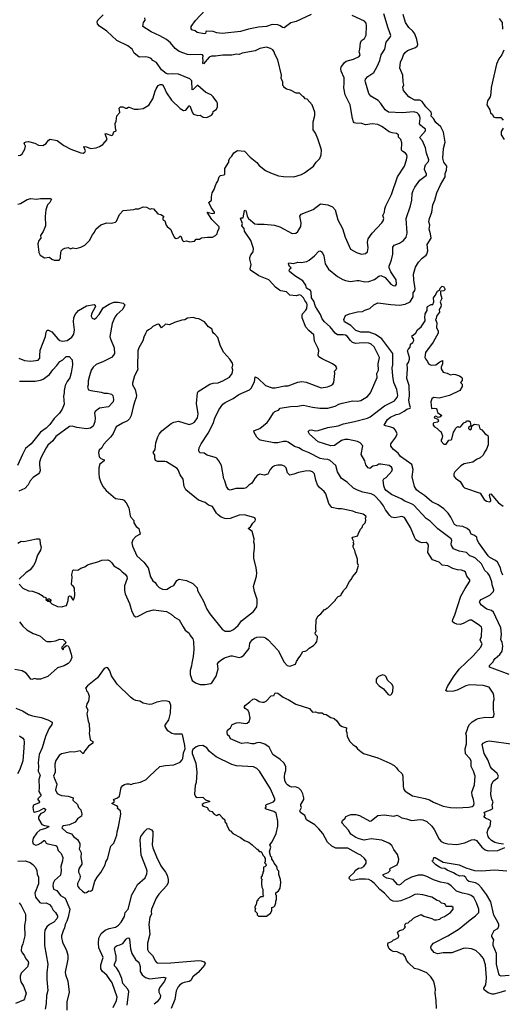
# Model space of a CAD drawing. Extents: x 1863118 to 1989590, y 394482 to 532474.
# Tile 98 of 215: x 1918176 to 1924159, y 473946 to 486151. Entities that reach past the tile are written whole.
import ezdxf

# ---------------------------------------------------------------- set-up
doc = ezdxf.new("R2010")
doc.units = 0

msp = doc.modelspace()

# ---------------------------------------------------------------- linework, layer by layer
at = {"layer": '0CON20XD'}
for points in [[(1921791, 486215), (1921605, 486131), (1921539, 486111), (1921455, 486051), (1921435, 486054), (1921405, 486077), (1921375, 486089), (1921305, 486092), (1921235, 486065), (1921135, 486058), (1921012, 486032), (1920915, 486006), (1920685, 485979), (1920618, 485988), (1920576, 486006), (1920491, 486009), (1920482, 486005), (1920478, 485982), (1920465, 485978), (1920375, 485991), (1920352, 486012), (1920310, 486025), (1920300, 486040), (1920302, 486065), (1920355, 486141), (1920475, 486269)], [(1918156, 484466), (1918186, 484474), (1918205, 484487), (1918241, 484545), (1918247, 484585), (1918233, 484615), (1918240, 484630), (1918255, 484639), (1918285, 484641), (1918365, 484619), (1918410, 484595), (1918465, 484590), (1918503, 484617), (1918534, 484656), (1918555, 484670), (1918640, 484655), (1918725, 484590), (1918812, 484545), (1918935, 484499), (1918965, 484498), (1918985, 484509), (1918992, 484525), (1918971, 484575), (1918975, 484580), (1919006, 484576), (1919055, 484556), (1919126, 484564), (1919165, 484578), (1919206, 484604), (1919261, 484665), (1919235, 484738), (1919245, 484741), (1919315, 484717), (1919332, 484725), (1919345, 484760), (1919372, 484775), (1919362, 484812), (1919361, 484865), (1919374, 484895), (1919376, 484925), (1919382, 484958), (1919417, 485003), (1919408, 485055), (1919425, 485070), (1919455, 485070), (1919486, 485054), (1919505, 485053), (1919525, 485067), (1919535, 485067), (1919594, 485044), (1919645, 485042), (1919705, 485052), (1919775, 485093), (1919828, 485172), (1919854, 485266), (1919868, 485295), (1919894, 485336), (1919918, 485348), (1919945, 485350), (1919950, 485335), (1919965, 485320), (1919998, 485245), (1920060, 485155), (1920165, 485051), (1920205, 485027), (1920235, 485029), (1920275, 485084), (1920285, 485084), (1920319, 484995), (1920331, 484981), (1920384, 484964), (1920415, 484966), (1920450, 484945), (1920495, 484941), (1920554, 484966), (1920570, 484990), (1920576, 485015), (1920615, 485042), (1920630, 485070), (1920628, 485115), (1920619, 485135), (1920575, 485194), (1920548, 485218), (1920485, 485248), (1920385, 485336), (1920375, 485337), (1920325, 485286), (1920315, 485284), (1920312, 485395), (1920285, 485419), (1920145, 485476), (1920065, 485482), (1920015, 485478), (1919993, 485483), (1919935, 485530), (1919872, 485622), (1919828, 485645), (1919805, 485670), (1919775, 485683), (1919735, 485690), (1919665, 485687), (1919652, 485692), (1919595, 485738), (1919569, 485785), (1919516, 485826), (1919380, 485895), (1919255, 486010), (1919165, 486072), (1919140, 486100), (1919136, 486125), (1919146, 486145), (1919210, 486210)], [(1918548, 483885), (1918522, 483855), (1918501, 483795), (1918491, 483711), (1918494, 483596), (1918489, 483575), (1918469, 483525), (1918434, 483475), (1918439, 483445), (1918414, 483415), (1918400, 483375), (1918413, 483265), (1918431, 483231), (1918485, 483198), (1918545, 483208), (1918575, 483182), (1918605, 483170), (1918665, 483170), (1918670, 483175), (1918672, 483188), (1918680, 483195), (1918680, 483225), (1918692, 483285), (1918710, 483305), (1918735, 483318), (1918775, 483328), (1918805, 483313), (1918835, 483323), (1918875, 483317), (1918935, 483333), (1918985, 483357), (1919043, 483415), (1919079, 483485), (1919105, 483518), (1919120, 483555), (1919180, 483610), (1919255, 483632), (1919315, 483628), (1919365, 483640), (1919377, 483653), (1919412, 483735), (1919460, 483785), (1919592, 483798), (1919610, 483805), (1919655, 483808), (1919705, 483830), (1919747, 483827), (1919795, 483802), (1919815, 483810), (1919835, 483808), (1919890, 483745), (1919925, 483738), (1919960, 483715), (1919960, 483705), (1919950, 483695), (1919950, 483675), (1919975, 483660), (1919993, 483605), (1920005, 483588), (1920051, 483551), (1920067, 483505), (1920095, 483452), (1920115, 483438), (1920145, 483447), (1920165, 483468), (1920175, 483468), (1920194, 483414), (1920205, 483403), (1920245, 483412), (1920285, 483398), (1920342, 483408), (1920365, 483430), (1920405, 483430), (1920431, 483449), (1920505, 483456), (1920565, 483454), (1920605, 483476), (1920624, 483495), (1920631, 483535), (1920647, 483565), (1920648, 483585), (1920556, 483675), (1920500, 483765), (1920565, 483750), (1920590, 483755), (1920590, 483765), (1920548, 483825), (1920520, 483885), (1920552, 483915), (1920552, 483955), (1920564, 484005), (1920587, 484045), (1920604, 484095), (1920614, 484126), (1920632, 484148), (1920648, 484205), (1920665, 484220), (1920712, 484228), (1920720, 484235), (1920718, 484305), (1920768, 484385), (1920768, 484405), (1920780, 484435), (1920805, 484458), (1920831, 484499), (1920875, 484532), (1920965, 484522), (1921035, 484447), (1921115, 484383), (1921145, 484343), (1921225, 484283), (1921284, 484254), (1921385, 484216), (1921445, 484206), (1921575, 484204), (1921668, 484232), (1921705, 484253), (1921817, 484335), (1921853, 484385), (1921898, 484432), (1921912, 484475), (1921918, 484535), (1921910, 484565), (1921873, 484675), (1921842, 484745), (1921814, 484785), (1921814, 484804), (1921813, 484885), (1921833, 484963), (1921836, 485005), (1921802, 485095), (1921740, 485165), (1921715, 485172), (1921700, 485195), (1921680, 485205), (1921645, 485240), (1921605, 485242), (1921535, 485278), (1921485, 485292), (1921450, 485315), (1921450, 485325), (1921440, 485335), (1921437, 485377), (1921418, 485425), (1921420, 485465), (1921377, 485655), (1921338, 485725), (1921330, 485755), (1921315, 485778), (1921286, 485796), (1921235, 485812), (1921152, 485795), (1921094, 485766), (1920934, 485736), (1920895, 485721), (1920865, 485723), (1920805, 485713), (1920693, 485713), (1920605, 485700), (1920555, 485701), (1920525, 485686), (1920453, 485603), (1920447, 485615), (1920451, 485645), (1920445, 485675), (1920449, 485705), (1920444, 485714), (1920415, 485719), (1920295, 485716), (1920255, 485721), (1920155, 485757), (1920103, 485793), (1920044, 485864), (1919995, 485907), (1919915, 485952), (1919805, 486000), (1919702, 486065), (1919710, 486115), (1919733, 486145), (1919729, 486175)], [(1920203, 478625), (1920227, 478585), (1920276, 478546), (1920288, 478518), (1920323, 478475), (1920330, 478445), (1920334, 478345), (1920326, 478256), (1920309, 478175), (1920308, 478142), (1920291, 478085), (1920290, 478035), (1920315, 477962), (1920355, 477930), (1920415, 477910), (1920475, 477909), (1920545, 477922), (1920558, 477932), (1920613, 478015), (1920636, 478105), (1920630, 478165), (1920645, 478190), (1920669, 478211), (1920715, 478240), (1920795, 478267), (1920815, 478267), (1920895, 478246), (1920925, 478254), (1920955, 478275), (1921022, 478355), (1921028, 478425), (1921056, 478465), (1921085, 478486), (1921115, 478497), (1921165, 478502), (1921201, 478499), (1921225, 478491), (1921255, 478465), (1921382, 478332), (1921456, 478186), (1921492, 478145), (1921525, 478138), (1921595, 478162), (1921607, 478195), (1921637, 478243), (1921655, 478260), (1921685, 478320), (1921715, 478323), (1921736, 478334), (1921765, 478362), (1921820, 478395), (1921845, 478420), (1921858, 478445), (1921870, 478495), (1921866, 478506), (1921842, 478532), (1921840, 478545), (1921852, 478575), (1921848, 478595), (1921850, 478715), (1921875, 478760), (1921910, 478785), (1921955, 478840), (1921965, 478840), (1921983, 478857), (1921995, 478860), (1922090, 478955), (1922090, 478965), (1922125, 479000), (1922158, 479012), (1922162, 479028), (1922188, 479062), (1922190, 479075), (1922228, 479112), (1922260, 479185), (1922290, 479215), (1922300, 479245), (1922352, 479305), (1922378, 479385), (1922364, 479414), (1922362, 479465), (1922348, 479515), (1922338, 479535), (1922332, 479572), (1922310, 479615), (1922310, 479635), (1922320, 479645), (1922318, 479658), (1922310, 479665), (1922318, 479685), (1922298, 479725), (1922305, 479737), (1922370, 479755), (1922372, 479775), (1922400, 479835), (1922420, 479855), (1922430, 479885), (1922460, 479915), (1922468, 479945), (1922462, 479975), (1922470, 479985), (1922468, 479998), (1922435, 480023), (1922345, 480044), (1922305, 480060), (1922165, 480090), (1922125, 480088), (1922045, 480106), (1922010, 480155), (1921972, 480275), (1921950, 480305), (1921892, 480352), (1921867, 480387), (1921846, 480444), (1921831, 480521), (1921808, 480548), (1921768, 480558), (1921715, 480556), (1921631, 480539), (1921575, 480516), (1921525, 480507), (1921497, 480535), (1921479, 480595), (1921457, 480617), (1921425, 480628), (1921375, 480629), (1921335, 480622), (1921311, 480609), (1921280, 480575), (1921254, 480516), (1921205, 480506), (1921155, 480518), (1921125, 480504), (1921095, 480473), (1921055, 480406), (1921018, 480382), (1920985, 480349), (1920955, 480339), (1920855, 480339), (1920785, 480321), (1920765, 480327), (1920739, 480365), (1920719, 480435), (1920705, 480460), (1920676, 480625), (1920644, 480685), (1920619, 480715), (1920601, 480725), (1920502, 480755), (1920480, 480765), (1920465, 480780), (1920415, 480782), (1920402, 480795), (1920397, 480815), (1920400, 480845), (1920424, 480895), (1920513, 481025), (1920575, 481144), (1920595, 481210), (1920646, 481315), (1920696, 481384), (1920725, 481406), (1920823, 481457), (1920894, 481506), (1921027, 481563), (1921045, 481583), (1921088, 481662), (1921095, 481726), (1921129, 481709), (1921225, 481619), (1921305, 481589), (1921345, 481589), (1921465, 481611), (1921505, 481612), (1921625, 481658), (1921675, 481668), (1921727, 481657), (1921915, 481588), (1921991, 481599), (1922035, 481616), (1922059, 481635), (1922069, 481655), (1922084, 481765), (1922080, 481795), (1922101, 481815), (1922107, 481835), (1922095, 481857), (1922052, 481885), (1921925, 481947), (1921883, 481973), (1921878, 481995), (1921883, 482045), (1921876, 482076), (1921830, 482165), (1921824, 482245), (1921760, 482300), (1921725, 482341), (1921679, 482455), (1921677, 482485), (1921684, 482505), (1921725, 482551), (1921737, 482573), (1921741, 482615), (1921735, 482638), (1921710, 482670), (1921695, 482705), (1921665, 482731), (1921645, 482739), (1921602, 482728), (1921525, 482736), (1921485, 482778), (1921415, 482789), (1921395, 482798), (1921349, 482835), (1921315, 482875), (1921265, 482927), (1921139, 482975), (1921036, 483046), (1921034, 483065), (1921046, 483115), (1921028, 483185), (1921029, 483205), (1921040, 483235), (1921072, 483275), (1921073, 483315), (1921041, 483415), (1920965, 483530), (1920957, 483565), (1920930, 483595), (1920938, 483625), (1920915, 483685), (1920922, 483695), (1920945, 483696), (1920962, 483785), (1920975, 483792), (1920984, 483775), (1920995, 483714), (1921011, 483685), (1921093, 483623), (1921125, 483616), (1921207, 483617), (1921335, 483603), (1921402, 483582), (1921555, 483502), (1921598, 483505), (1921625, 483527), (1921663, 483587), (1921667, 483635), (1921651, 483715), (1921665, 483740), (1921815, 483800), (1921905, 483868), (1921995, 483857), (1922052, 483832), (1922086, 483795), (1922120, 483670), (1922179, 483565), (1922210, 483455), (1922275, 483307), (1922350, 483265), (1922415, 483244), (1922465, 483254), (1922486, 483274), (1922496, 483325), (1922487, 483395), (1922496, 483435), (1922544, 483505), (1922666, 483634), (1922681, 483659), (1922691, 483685), (1922679, 483725), (1922699, 483765), (1922704, 483805), (1922717, 483843), (1922787, 483985), (1922860, 484205), (1922945, 484334), (1922972, 484415), (1922979, 484455), (1922974, 484475), (1922959, 484495), (1922925, 484517), (1922910, 484535), (1922914, 484626), (1922899, 484665), (1922871, 484695), (1922871, 484725), (1922849, 484739), (1922795, 484748), (1922755, 484760), (1922665, 484826), (1922615, 484851), (1922545, 484862), (1922465, 484848), (1922416, 484866), (1922345, 484867), (1922323, 484873), (1922313, 484885), (1922301, 484925), (1922272, 485095), (1922210, 485220), (1922195, 485305), (1922200, 485365), (1922198, 485432), (1922162, 485515), (1922156, 485545), (1922160, 485565), (1922197, 485615), (1922223, 485637), (1922315, 485663), (1922386, 485695), (1922396, 485715), (1922383, 485755), (1922394, 485785), (1922399, 485865), (1922412, 485895), (1922450, 485920), (1922471, 485959), (1922477, 486075), (1922470, 486110), (1922452, 486132), (1922297, 486205)], [(1923175, 484821), (1923145, 484843), (1923132, 484862), (1923139, 484925), (1923136, 484954), (1923122, 484982), (1923105, 484998), (1923062, 485008), (1922917, 484997), (1922750, 485005), (1922707, 485035), (1922655, 485111), (1922618, 485148), (1922529, 485205), (1922504, 485235), (1922462, 485375), (1922459, 485395), (1922464, 485415), (1922491, 485449), (1922565, 485495), (1922609, 485571), (1922639, 485645), (1922656, 485715), (1922703, 485785), (1922719, 485871), (1922767, 485933), (1922777, 485955), (1922743, 486045), (1922692, 486225)], [(1923428, 484758), (1923395, 484823), (1923335, 484878), (1923307, 484927), (1923279, 484955), (1923282, 484985), (1923275, 485005), (1923211, 485071), (1923165, 485136), (1923135, 485153), (1923075, 485155), (1923021, 485181), (1923001, 485195), (1922934, 485275), (1922927, 485313), (1922939, 485345), (1922931, 485375), (1922926, 485465), (1922889, 485549), (1922898, 485625), (1922923, 485677), (1922935, 485717), (1922954, 485745), (1922985, 485770), (1923082, 485805), (1923104, 485825), (1923112, 485845), (1923101, 485905), (1923075, 485975), (1923050, 486010), (1923002, 486055), (1922959, 486115), (1922930, 486215)], [(1924118, 486165), (1924156, 486116), (1924163, 486035)], [(1924176, 485775), (1924152, 485715), (1924114, 485666), (1924088, 485602), (1924021, 485309), (1924018, 485242), (1924008, 485195), (1923976, 485145), (1923966, 485095), (1924004, 485035), (1924011, 484995), (1924036, 484976), (1924049, 484949), (1924075, 484940), (1924139, 484939), (1924171, 484905)], [(1923343, 473895), (1923338, 473992), (1923326, 474085), (1923329, 474135), (1923319, 474195), (1923305, 474237), (1923274, 474285), (1923222, 474335), (1923125, 474377), (1923072, 474392), (1922995, 474460), (1922973, 474493), (1922955, 474540), (1922928, 474568), (1922905, 474570), (1922855, 474598), (1922805, 474602), (1922780, 474615), (1922758, 474635), (1922738, 474675), (1922738, 474695), (1922745, 474708), (1922790, 474725), (1922810, 474745), (1922825, 474748), (1922872, 474775), (1922878, 474795), (1922860, 474835), (1922863, 474845), (1922885, 474860), (1922928, 474875), (1922948, 474892), (1922960, 474905), (1922952, 474915), (1922955, 474940), (1922968, 474952), (1922990, 474955), (1923015, 474980), (1923030, 474985), (1923060, 475015), (1923085, 475030), (1923155, 475058), (1923185, 475040), (1923285, 475012), (1923313, 474993), (1923345, 474993), (1923385, 475003), (1923402, 475018), (1923442, 475035), (1923518, 475085), (1923550, 475125), (1923548, 475145), (1923535, 475157), (1923465, 475160), (1923457, 475177), (1923445, 475190), (1923405, 475200), (1923380, 475225), (1923353, 475233), (1923285, 475273), (1923175, 475302), (1923105, 475312), (1923075, 475306), (1923005, 475269), (1922902, 475228), (1922851, 475219), (1922805, 475223), (1922772, 475242), (1922699, 475325), (1922640, 475370), (1922574, 475445), (1922535, 475478), (1922505, 475492), (1922465, 475498), (1922385, 475496), (1922305, 475479), (1922280, 475485), (1922262, 475505), (1922266, 475525), (1922326, 475584), (1922336, 475605), (1922375, 475633), (1922415, 475640), (1922444, 475655), (1922473, 475695), (1922471, 475725), (1922449, 475755), (1922405, 475794), (1922375, 475809), (1922245, 475880), (1922095, 475883), (1922046, 475906), (1921990, 475955), (1921933, 476065), (1921885, 476122), (1921835, 476171), (1921733, 476233), (1921709, 476285), (1921656, 476325), (1921648, 476345), (1921671, 476385), (1921661, 476405), (1921661, 476425), (1921699, 476485), (1921700, 476505), (1921686, 476555), (1921666, 476596), (1921635, 476624), (1921594, 476644), (1921545, 476639), (1921526, 476646), (1921495, 476665), (1921479, 476685), (1921465, 476722), (1921460, 476765), (1921461, 476809), (1921476, 476845), (1921475, 476895), (1921451, 476941), (1921405, 476981), (1921315, 477043), (1921270, 477135), (1921215, 477172), (1921155, 477191), (1921115, 477188), (1921084, 477176), (1921055, 477176), (1920995, 477189), (1920925, 477180), (1920905, 477186), (1920789, 477239), (1920776, 477266), (1920754, 477285), (1920749, 477325), (1920754, 477346), (1920788, 477375), (1920810, 477415), (1920865, 477436), (1920895, 477441), (1920975, 477426), (1920995, 477430), (1921020, 477450), (1921034, 477495), (1921020, 477560), (1921008, 477588), (1920970, 477615), (1920958, 477635), (1920974, 477656), (1921030, 477695), (1921065, 477730), (1921085, 477732), (1921115, 477720), (1921145, 477698), (1921185, 477690), (1921207, 477693), (1921230, 477705), (1921295, 477770), (1921326, 477774), (1921345, 477808), (1921375, 477802), (1921444, 477754), (1921485, 477733), (1921506, 477726), (1921598, 477668), (1921770, 477615), (1921808, 477568), (1921845, 477572), (1921875, 477558), (1921925, 477560), (1921945, 477542), (1921975, 477538), (1922035, 477502), (1922075, 477490), (1922109, 477459), (1922142, 477412), (1922175, 477390), (1922228, 477375), (1922222, 477335), (1922232, 477315), (1922237, 477267), (1922268, 477205), (1922305, 477168), (1922343, 477143), (1922362, 477115), (1922405, 477078), (1922440, 477055), (1922615, 477000), (1922765, 476937), (1922818, 476905), (1922848, 476878), (1922865, 476852), (1922917, 476805), (1922926, 476775), (1922928, 476645), (1922938, 476608), (1922955, 476588), (1923045, 476532), (1923202, 476498), (1923255, 476481), (1923305, 476451), (1923425, 476401), (1923515, 476384), (1923595, 476381), (1923745, 476389), (1923785, 476397), (1923807, 476415), (1923812, 476435), (1923803, 476487), (1923784, 476535), (1923781, 476575), (1923813, 476665), (1923821, 476775), (1923802, 476835), (1923774, 476894), (1923771, 476965), (1923755, 476995), (1923703, 477053), (1923698, 477115), (1923714, 477175), (1923714, 477274), (1923708, 477305), (1923725, 477343), (1923735, 477385), (1923754, 477416), (1923784, 477446), (1923838, 477482), (1923860, 477490), (1923945, 477506), (1924020, 477500), (1924044, 477506), (1924054, 477516), (1924058, 477545), (1924049, 477595), (1924050, 477695), (1924057, 477725), (1924053, 477773), (1924047, 477805), (1923998, 477878), (1923920, 477900), (1923755, 477907), (1923705, 477892), (1923600, 477840), (1923555, 477826), (1923475, 477824), (1923458, 477835), (1923478, 477885), (1923552, 478005), (1923625, 478102), (1923797, 478265), (1923892, 478375), (1923908, 478415), (1923892, 478445), (1923886, 478465), (1923902, 478505), (1923906, 478605), (1923900, 478620), (1923874, 478645), (1923775, 478706), (1923754, 478706), (1923672, 478665), (1923635, 478654), (1923595, 478658), (1923565, 478670), (1923545, 478683), (1923541, 478695), (1923544, 478715), (1923572, 478775), (1923646, 479005), (1923698, 479102), (1923758, 479192), (1923757, 479207), (1923720, 479255), (1923703, 479303), (1923685, 479317), (1923655, 479329), (1923605, 479332), (1923545, 479350), (1923485, 479382), (1923415, 479389), (1923378, 479425), (1923292, 479455), (1923237, 479545), (1923244, 479635), (1923237, 479655), (1923215, 479669), (1923165, 479667), (1923135, 479673), (1923089, 479705), (1923069, 479735), (1923019, 479855), (1922945, 479981), (1922915, 479992), (1922825, 479977), (1922785, 479986), (1922764, 480004), (1922709, 480075), (1922685, 480125), (1922651, 480175), (1922575, 480254), (1922535, 480274), (1922432, 480295), (1922365, 480318), (1922316, 480345), (1922237, 480417), (1922164, 480465), (1922116, 480545), (1922094, 480625), (1922027, 480687), (1921995, 480700), (1921945, 480703), (1921903, 480713), (1921765, 480784), (1921683, 480815), (1921635, 480843), (1921581, 480861), (1921506, 480916), (1921485, 480924), (1921446, 480924), (1921375, 480906), (1921326, 480906), (1921159, 480939), (1921145, 480946), (1921117, 480977), (1921082, 481035), (1921080, 481055), (1921085, 481060), (1921155, 481084), (1921243, 481157), (1921270, 481190), (1921321, 481279), (1921340, 481295), (1921385, 481310), (1921405, 481338), (1921535, 481355), (1921625, 481359), (1921665, 481370), (1921695, 481374), (1921805, 481349), (1921895, 481337), (1921995, 481336), (1922088, 481362), (1922134, 481386), (1922175, 481400), (1922305, 481426), (1922365, 481424), (1922405, 481433), (1922489, 481481), (1922526, 481525), (1922606, 481715), (1922602, 481765), (1922626, 481805), (1922621, 481885), (1922636, 481965), (1922569, 482095), (1922535, 482130), (1922505, 482141), (1922447, 482147), (1922385, 482142), (1922345, 482139), (1922301, 482151), (1922275, 482173), (1922237, 482227), (1922215, 482241), (1922187, 482247), (1922115, 482247), (1922085, 482265), (1922025, 482343), (1921954, 482405), (1921925, 482445), (1921904, 482495), (1921845, 482596), (1921823, 482663), (1921793, 482705), (1921789, 482775), (1921781, 482795), (1921733, 482825), (1921722, 482862), (1921685, 482914), (1921585, 482978), (1921519, 483029), (1921517, 483045), (1921523, 483065), (1921540, 483075), (1921522, 483092), (1921511, 483111), (1921508, 483125), (1921513, 483137), (1921572, 483128), (1921625, 483144), (1921665, 483142), (1921735, 483153), (1921765, 483169), (1921829, 483225), (1921885, 483283), (1921895, 483288), (1921915, 483278), (1921935, 483252), (1921946, 483225), (1921962, 483125), (1922005, 483059), (1922115, 482970), (1922181, 482931), (1922215, 482918), (1922275, 482906), (1922355, 482918), (1922385, 482918), (1922453, 482903), (1922505, 482908), (1922575, 482929), (1922629, 482971), (1922655, 482979), (1922705, 482956), (1922775, 482871), (1922805, 482855), (1922827, 482853), (1922841, 482859), (1922849, 482875), (1922844, 482925), (1922776, 483025), (1922756, 483076), (1922756, 483095), (1922784, 483175), (1922800, 483245), (1922801, 483331), (1922817, 483355), (1922885, 483381), (1922936, 483414), (1922966, 483455), (1922978, 483505), (1922966, 483685), (1923021, 483845), (1923037, 483915), (1923043, 483995), (1923054, 484035), (1923075, 484075), (1923135, 484161), (1923218, 484225), (1923219, 484235), (1923196, 484295), (1923197, 484323), (1923208, 484352), (1923244, 484395), (1923247, 484415), (1923220, 484495), (1923207, 484565), (1923168, 484648), (1923138, 484685), (1923144, 484705), (1923206, 484775), (1923206, 484796), (1923175, 484821)], [(1924171, 484805), (1924144, 484765), (1924146, 484725), (1924181, 484665)], [(1924244, 478034), (1924000, 478125), (1924002, 478145), (1924045, 478192), (1924055, 478211), (1924069, 478231), (1924129, 478281), (1924159, 478325), (1924166, 478385), (1924157, 478435), (1924141, 478465), (1924150, 478535), (1924139, 478615), (1924048, 478808), (1924025, 478828), (1923966, 478846), (1923938, 478865), (1923901, 478895), (1923884, 478915), (1923878, 478935), (1923879, 478945), (1923895, 478965), (1924005, 479017), (1924050, 479065), (1924053, 479085), (1924034, 479145), (1924030, 479185), (1924000, 479260), (1923979, 479289), (1923942, 479322), (1923901, 479405), (1923825, 479478), (1923795, 479495), (1923755, 479507), (1923715, 479546), (1923625, 479565), (1923554, 479594), (1923529, 479635), (1923526, 479655), (1923534, 479695), (1923523, 479715), (1923361, 479841), (1923265, 479935), (1923217, 479967), (1923061, 480135), (1923035, 480150), (1922952, 480182), (1922905, 480213), (1922785, 480264), (1922719, 480315), (1922704, 480335), (1922689, 480375), (1922683, 480445), (1922692, 480458), (1922721, 480475), (1922790, 480555), (1922796, 480585), (1922785, 480606), (1922758, 480625), (1922655, 480642), (1922629, 480641), (1922603, 480627), (1922554, 480616), (1922515, 480589), (1922495, 480596), (1922469, 480635), (1922454, 480685), (1922411, 480761), (1922429, 480869), (1922396, 480906), (1922365, 480924), (1922247, 480947), (1922205, 480949), (1922165, 480936), (1922079, 480875), (1922035, 480869), (1921875, 480918), (1921769, 481015), (1921753, 481045), (1921770, 481065), (1921795, 481066), (1921845, 481054), (1921875, 481059), (1921995, 481098), (1922125, 481116), (1922192, 481142), (1922325, 481169), (1922487, 481213), (1922521, 481229), (1922697, 481365), (1922824, 481426), (1922861, 481475), (1922864, 481495), (1922853, 481567), (1922815, 481655), (1922803, 481733), (1922795, 481835), (1922802, 481875), (1922803, 482015), (1922665, 482195), (1922585, 482251), (1922510, 482280), (1922405, 482280), (1922345, 482300), (1922282, 482362), (1922202, 482405), (1922194, 482435), (1922213, 482485), (1922265, 482507), (1922365, 482531), (1922425, 482533), (1922455, 482552), (1922518, 482572), (1922565, 482618), (1922615, 482642), (1922775, 482620), (1922885, 482614), (1922953, 482627), (1923015, 482654), (1923054, 482715), (1923052, 482765), (1923073, 482795), (1923079, 482815), (1923061, 482925), (1923059, 482995), (1923082, 483085), (1923121, 483145), (1923165, 483194), (1923217, 483233), (1923224, 483246), (1923234, 483285), (1923229, 483365), (1923277, 483445), (1923270, 483495), (1923253, 483553), (1923259, 483605), (1923250, 483645), (1923255, 483685), (1923284, 483766), (1923297, 483855), (1923324, 483915), (1923347, 484005), (1923393, 484105), (1923450, 484205), (1923451, 484245), (1923469, 484285), (1923470, 484335), (1923436, 484386), (1923422, 484435), (1923429, 484555), (1923452, 484635), (1923428, 484758)], [(1918153, 483863), (1918185, 483873), (1918269, 483921), (1918315, 483933), (1918385, 483927), (1918436, 483934), (1918556, 483936), (1918572, 483925), (1918548, 483885)], [(1924166, 479265), (1924145, 479314), (1924135, 479355), (1924098, 479425), (1924075, 479446), (1924005, 479485), (1923985, 479504), (1923869, 479665), (1923848, 479705), (1923842, 479735), (1923805, 479760), (1923772, 479775), (1923755, 479816), (1923724, 479844), (1923668, 479868), (1923595, 479879), (1923566, 479895), (1923522, 479985), (1923486, 480036), (1923435, 480087), (1923365, 480137), (1923285, 480176), (1923195, 480253), (1923122, 480302), (1923097, 480325), (1923071, 480365), (1923040, 480485), (1923052, 480575), (1923037, 480637), (1922896, 480735), (1922867, 480777), (1922809, 480825), (1922776, 480865), (1922778, 480895), (1922841, 480975), (1922854, 481016), (1922834, 481064), (1922815, 481086), (1922775, 481102), (1922710, 481115), (1922694, 481125), (1922737, 481195), (1922774, 481225), (1922843, 481257), (1922885, 481265), (1922942, 481298), (1922974, 481325), (1923016, 481334), (1923021, 481345), (1923007, 481387), (1923001, 481439), (1923008, 481485), (1923006, 481615), (1922976, 481705), (1922983, 481825), (1922978, 481882), (1922995, 481900), (1923007, 481945), (1923007, 481965), (1922983, 482045), (1922990, 482065), (1923016, 482094), (1923022, 482128), (1923049, 482151), (1923062, 482175), (1923060, 482195), (1923040, 482215), (1923040, 482235), (1923055, 482240), (1923089, 482271), (1923108, 482305), (1923152, 482345), (1923201, 482419), (1923203, 482435), (1923197, 482455), (1923202, 482505), (1923229, 482545), (1923227, 482585), (1923232, 482595), (1923275, 482622), (1923298, 482622), (1923310, 482655), (1923308, 482705), (1923328, 482732), (1923354, 482786), (1923380, 482800), (1923389, 482825), (1923415, 482848), (1923435, 482838), (1923448, 482815), (1923447, 482803), (1923435, 482790), (1923393, 482787), (1923394, 482755), (1923408, 482695), (1923387, 482655), (1923403, 482615), (1923397, 482593), (1923375, 482560), (1923382, 482525), (1923342, 482478), (1923337, 482443), (1923330, 482435), (1923348, 482395), (1923342, 482335), (1923365, 482290), (1923362, 482265), (1923301, 482155), (1923206, 482024), (1923199, 481965), (1923206, 481946), (1923233, 481915), (1923246, 481886), (1923275, 481870), (1923335, 481874), (1923385, 481911), (1923417, 481927), (1923418, 481885), (1923401, 481845), (1923400, 481825), (1923424, 481784), (1923475, 481770)], [(1918165, 481956), (1918235, 481925), (1918315, 481918), (1918407, 481933), (1918424, 481955), (1918426, 481985), (1918430, 482055), (1918496, 482224), (1918504, 482276), (1918515, 482301), (1918535, 482301), (1918575, 482281), (1918649, 482195), (1918675, 482176), (1918706, 482166), (1918764, 482175), (1918822, 482215), (1918846, 482255), (1918855, 482305), (1918844, 482405), (1918848, 482455), (1918864, 482496), (1918904, 482545), (1919006, 482604), (1919100, 482620), (1919111, 482611), (1919117, 482595), (1919068, 482505), (1919063, 482475), (1919075, 482450), (1919105, 482441), (1919125, 482454), (1919160, 482495), (1919212, 482578), (1919285, 482624), (1919345, 482649), (1919395, 482651), (1919458, 482638), (1919479, 482615), (1919454, 482565), (1919381, 482499), (1919355, 482466), (1919321, 482385), (1919294, 482224), (1919301, 482195), (1919347, 482085), (1919352, 482015), (1919339, 481991), (1919315, 481966), (1919216, 481914), (1919125, 481876), (1919085, 481844), (1919063, 481807), (1919040, 481735), (1919024, 481675), (1919027, 481627), (1919016, 481595), (1919031, 481565), (1919058, 481555), (1919185, 481536), (1919225, 481520), (1919265, 481522), (1919315, 481510), (1919331, 481495), (1919340, 481445), (1919336, 481415), (1919276, 481354), (1919165, 481334), (1919113, 481295), (1919102, 481275), (1919111, 481215), (1919107, 481165), (1919085, 481111), (1919055, 481090), (1919005, 481078), (1918885, 481096), (1918825, 481111), (1918795, 481109), (1918625, 480985), (1918585, 480931), (1918525, 480876), (1918504, 480845), (1918440, 480720), (1918423, 480665), (1918420, 480635), (1918429, 480565), (1918422, 480538), (1918409, 480521), (1918345, 480475), (1918306, 480435), (1918282, 480385), (1918240, 480340), (1918164, 480306)], [(1920725, 478571), (1920785, 478573), (1920825, 478593), (1920885, 478642), (1920925, 478698), (1921074, 478815), (1921114, 478875), (1921121, 478915), (1921118, 478965), (1921086, 479065), (1921076, 479125), (1921111, 479255), (1921114, 479295), (1921109, 479355), (1921077, 479475), (1921077, 479535), (1921086, 479596), (1921087, 479645), (1921080, 479675), (1921083, 479715), (1921056, 479806), (1921010, 479845), (1921037, 479865), (1921065, 479910), (1921095, 479940), (1921100, 479955), (1921090, 479975), (1920964, 480014), (1920895, 480008), (1920785, 479969), (1920746, 479964), (1920720, 479970), (1920675, 479985), (1920635, 480013), (1920614, 480035), (1920566, 480116), (1920515, 480134), (1920475, 480168), (1920394, 480194), (1920234, 480325), (1920214, 480365), (1920204, 480455), (1920165, 480509), (1920141, 480571), (1920127, 480587), (1919995, 480671), (1919975, 480676), (1919885, 480673), (1919859, 480689), (1919850, 480715), (1919852, 480755), (1919832, 480785), (1919857, 480825), (1919865, 480905), (1919888, 480982), (1919906, 481015), (1919937, 481053), (1920054, 481146), (1920085, 481164), (1920145, 481176), (1920275, 481133), (1920315, 481144), (1920345, 481164), (1920379, 481215), (1920390, 481265), (1920370, 481395), (1920381, 481525), (1920389, 481541), (1920535, 481634), (1920575, 481647), (1920635, 481652), (1920695, 481673), (1920775, 481721), (1920810, 481765), (1920819, 481805), (1920809, 481835), (1920819, 481875), (1920815, 481893), (1920782, 481945), (1920706, 482026), (1920667, 482105), (1920631, 482211), (1920595, 482253), (1920577, 482265), (1920566, 482285), (1920563, 482315), (1920515, 482346), (1920467, 482405), (1920395, 482444), (1920365, 482446), (1920325, 482460), (1920255, 482450), (1920225, 482430), (1920185, 482427), (1920095, 482397), (1920035, 482368), (1919984, 482376), (1919935, 482332), (1919911, 482371), (1919897, 482377), (1919875, 482372), (1919825, 482350), (1919800, 482325), (1919771, 482309), (1919748, 482285), (1919735, 482260), (1919713, 482215), (1919701, 482169), (1919654, 482085), (1919642, 482045), (1919638, 481845), (1919642, 481815), (1919601, 481735), (1919574, 481645), (1919576, 481625), (1919609, 481569), (1919625, 481495), (1919622, 481468), (1919598, 481412), (1919583, 481353), (1919559, 481245), (1919537, 481203), (1919511, 481179), (1919449, 481151), (1919370, 481105), (1919336, 481024), (1919308, 480982), (1919255, 480930), (1919216, 480884), (1919194, 480846), (1919160, 480815), (1919152, 480785), (1919163, 480733), (1919182, 480712), (1919222, 480695), (1919222, 480685), (1919168, 480642), (1919159, 480595), (1919156, 480525), (1919160, 480475), (1919176, 480425), (1919207, 480367), (1919247, 480317), (1919365, 480218), (1919450, 480205), (1919468, 480195), (1919495, 480162), (1919529, 480099), (1919545, 480000), (1919552, 479985), (1919592, 479945), (1919592, 479915), (1919619, 479869), (1919653, 479845), (1919668, 479775), (1919616, 479744), (1919578, 479702), (1919566, 479665), (1919573, 479625), (1919629, 479505), (1919714, 479425), (1919767, 479355), (1919798, 479245), (1919825, 479197), (1919857, 479177), (1919875, 479140), (1919905, 479111), (1919945, 479094), (1919985, 479089), (1920005, 479092), (1920045, 479121), (1920085, 479137), (1920125, 479200), (1920135, 479210), (1920155, 479216), (1920245, 479198), (1920322, 479162), (1920375, 479107), (1920381, 479075), (1920455, 478945), (1920494, 478845), (1920532, 478788), (1920685, 478596), (1920725, 478571)], [(1918175, 481670), (1918368, 481672), (1918435, 481681), (1918466, 481695), (1918517, 481733), (1918545, 481755), (1918585, 481812), (1918638, 481865), (1918674, 481915), (1918710, 481935), (1918754, 481976), (1918790, 481975), (1918827, 481937), (1918830, 481875), (1918815, 481775), (1918797, 481713), (1918764, 481665), (1918741, 481615), (1918726, 481555), (1918728, 481525), (1918721, 481485), (1918726, 481385), (1918721, 481365), (1918703, 481325), (1918669, 481275), (1918602, 481208), (1918549, 481135), (1918503, 481087), (1918432, 481038), (1918320, 480895), (1918247, 480835), (1918210, 480760)], [(1923475, 481770), (1923515, 481750), (1923555, 481759), (1923580, 481755), (1923627, 481737), (1923656, 481716), (1923663, 481705), (1923662, 481678), (1923640, 481655), (1923660, 481635), (1923660, 481605), (1923631, 481555), (1923505, 481491), (1923375, 481460), (1923305, 481468), (1923285, 481453), (1923271, 481415), (1923280, 481330), (1923315, 481338), (1923341, 481331), (1923349, 481319), (1923355, 481282), (1923408, 481245), (1923383, 481223), (1923365, 481222), (1923335, 481237), (1923315, 481230), (1923320, 481215), (1923360, 481200), (1923366, 481176), (1923355, 481164), (1923312, 481155), (1923302, 481145), (1923302, 481125), (1923318, 481105), (1923348, 481088), (1923380, 481055), (1923397, 481047), (1923418, 480995), (1923410, 480955), (1923400, 480945), (1923400, 480925), (1923435, 480890), (1923455, 480888), (1923465, 480890), (1923495, 480940), (1923527, 480943), (1923535, 480950), (1923553, 481037), (1923567, 481053), (1923577, 481083), (1923595, 481100), (1923613, 481107), (1923625, 481100), (1923640, 481105), (1923684, 481156), (1923710, 481165), (1923715, 481178), (1923745, 481178), (1923762, 481165), (1923770, 481115), (1923740, 481095), (1923738, 481085), (1923755, 481068), (1923775, 481080), (1923780, 481115), (1923813, 481137), (1923868, 481128), (1923880, 481080), (1923905, 481068), (1923945, 481017), (1923978, 480998), (1923984, 480975), (1923985, 480880), (1923965, 480828), (1923938, 480792), (1923922, 480755), (1923885, 480719), (1923840, 480700), (1923795, 480668), (1923686, 480644), (1923645, 480621), (1923572, 480548), (1923557, 480523), (1923558, 480495), (1923577, 480467), (1923636, 480425), (1923675, 480364), (1923690, 480350), (1923884, 480284), (1923934, 480205), (1923965, 480182), (1924000, 480175), (1924015, 480182), (1924017, 480195), (1924000, 480255), (1924005, 480270), (1924015, 480272), (1924113, 480163), (1924170, 480120)], [(1918210, 480760), (1918147, 480625)], [(1918155, 479662), (1918195, 479686), (1918227, 479683), (1918386, 479716), (1918416, 479716), (1918426, 479706), (1918428, 479655), (1918441, 479615), (1918435, 479575), (1918396, 479515), (1918367, 479423), (1918346, 479385), (1918305, 479333), (1918253, 479295), (1918171, 479215)], [(1918170, 479155), (1918213, 479105), (1918285, 479073), (1918335, 479066), (1918415, 479038), (1918454, 479014), (1918468, 478998), (1918488, 478995), (1918504, 478985), (1918500, 478965), (1918525, 478943), (1918550, 478940), (1918550, 478945), (1918530, 478950), (1918522, 478962), (1918527, 478973), (1918545, 478974), (1918560, 478965), (1918566, 478954), (1918550, 478935), (1918575, 478912), (1918645, 478878), (1918695, 478874), (1918755, 478891), (1918777, 478953), (1918783, 478997), (1918795, 479011), (1918806, 479006), (1918835, 478959), (1918845, 478960), (1918852, 478975), (1918859, 479015), (1918854, 479105), (1918845, 479127), (1918822, 479142), (1918819, 479155), (1918826, 479236), (1918822, 479275), (1918835, 479322), (1918845, 479330), (1918895, 479328), (1918935, 479352), (1918985, 479369), (1919017, 479395), (1919052, 479408), (1919145, 479432), (1919195, 479452), (1919267, 479457), (1919292, 479445), (1919320, 479420), (1919345, 479383), (1919415, 479339), (1919445, 479307), (1919485, 479277), (1919505, 479248), (1919510, 479225), (1919476, 479135), (1919474, 479074), (1919484, 479035), (1919539, 478915), (1919566, 478815), (1919595, 478760), (1919615, 478751), (1919635, 478754), (1919755, 478814), (1919835, 478837), (1919995, 478816), (1920054, 478784), (1920095, 478747), (1920155, 478712), (1920203, 478625)], [(1918175, 478686), (1918216, 478635), (1918265, 478589), (1918345, 478543), (1918425, 478513), (1918495, 478452), (1918516, 478444), (1918565, 478442), (1918620, 478450), (1918675, 478472), (1918715, 478469), (1918748, 478435), (1918740, 478415), (1918724, 478406), (1918718, 478392), (1918700, 478375), (1918700, 478355), (1918715, 478340), (1918722, 478368), (1918755, 478392), (1918775, 478388), (1918790, 478365), (1918816, 478286), (1918821, 478245), (1918803, 478197), (1918775, 478172), (1918726, 478144), (1918645, 478116), (1918525, 478011), (1918435, 477977), (1918385, 477977), (1918365, 477983), (1918325, 477973), (1918315, 477977), (1918282, 478022), (1918255, 478050), (1918205, 478081), (1918115, 478098)], [(1918985, 475330), (1919005, 475332), (1919035, 475352), (1919055, 475350), (1919080, 475365), (1919106, 475474), (1919136, 475524), (1919180, 475580), (1919237, 475675), (1919246, 475714), (1919264, 475745), (1919306, 475905), (1919343, 475945), (1919381, 476045), (1919384, 476086), (1919403, 476145), (1919430, 476305), (1919424, 476345), (1919390, 476375), (1919394, 476395), (1919378, 476408), (1919320, 476435), (1919348, 476455), (1919350, 476465), (1919340, 476485), (1919387, 476505), (1919412, 476525), (1919432, 476635), (1919455, 476658), (1919475, 476670), (1919505, 476678), (1919535, 476678), (1919555, 476670), (1919587, 476683), (1919675, 476699), (1919743, 476735), (1919784, 476775), (1919915, 476894), (1919985, 476907), (1920085, 476914), (1920165, 476948), (1920190, 476975), (1920198, 476995), (1920206, 477065), (1920226, 477114), (1920224, 477155), (1920195, 477290), (1920185, 477296), (1920095, 477294), (1920062, 477302), (1920014, 477335), (1919978, 477388), (1919978, 477405), (1920027, 477473), (1920046, 477554), (1920048, 477655), (1920034, 477694), (1920005, 477706), (1919955, 477709), (1919875, 477690), (1919815, 477666), (1919783, 477663), (1919705, 477679), (1919665, 477704), (1919616, 477714), (1919587, 477725), (1919548, 477755), (1919386, 477916), (1919316, 478016), (1919295, 478080), (1919267, 478117), (1919255, 478121), (1919225, 478110), (1919140, 477995), (1919017, 477893), (1918992, 477865), (1919000, 477855), (1919003, 477833), (1919020, 477815), (1919038, 477765), (1919028, 477705), (1919008, 477672), (1919002, 477635), (1919020, 477595), (1919010, 477545), (1919024, 477455), (1919037, 477425), (1919042, 477335), (1919038, 477305), (1919048, 477235), (1919055, 477222), (1919084, 477204), (1919083, 477185), (1919030, 477145), (1918983, 477087), (1918965, 477052), (1918925, 477088), (1918853, 477073), (1918805, 477077), (1918735, 477058), (1918713, 477057), (1918695, 477052), (1918665, 477030), (1918625, 476967), (1918613, 476925), (1918615, 476825), (1918596, 476775), (1918636, 476675), (1918618, 476605), (1918641, 476561), (1918667, 476545), (1918696, 476536), (1918779, 476525), (1918841, 476505), (1918833, 476475), (1918892, 476422), (1918906, 476386), (1918936, 476355), (1918947, 476305), (1918941, 476279), (1918894, 476246), (1918865, 476203), (1918795, 476170), (1918721, 476159), (1918705, 476150), (1918698, 476135), (1918755, 476079), (1918819, 476059), (1918845, 476027), (1918891, 475991), (1918920, 475940), (1918923, 475907), (1918914, 475875), (1918939, 475825), (1918934, 475765), (1918948, 475705), (1918945, 475685), (1918914, 475635), (1918906, 475605), (1918906, 475586), (1918922, 475552), (1918925, 475525), (1918919, 475495), (1918894, 475445), (1918892, 475425), (1918898, 475405), (1918914, 475385), (1918955, 475349), (1918985, 475330)], [(1922765, 477780), (1922775, 477783), (1922789, 477795), (1922800, 477825), (1922804, 477884), (1922791, 477915), (1922734, 477964), (1922720, 478005), (1922704, 478024), (1922675, 478029), (1922625, 478009), (1922607, 477995), (1922596, 477975), (1922597, 477935), (1922633, 477895), (1922688, 477858), (1922745, 477788), (1922765, 477780)], [(1918128, 477618), (1918212, 477585), (1918287, 477537), (1918335, 477521), (1918441, 477501), (1918525, 477471), (1918577, 477445), (1918580, 477435), (1918574, 477415), (1918537, 477363), (1918494, 477265), (1918453, 477127), (1918419, 477041), (1918406, 476945), (1918410, 476895), (1918407, 476835), (1918428, 476785), (1918412, 476735), (1918417, 476635), (1918413, 476585), (1918441, 476535), (1918402, 476495), (1918402, 476485), (1918421, 476455), (1918418, 476445), (1918349, 476415), (1918339, 476385), (1918347, 476337), (1918360, 476330), (1918416, 476344), (1918475, 476377), (1918494, 476365), (1918493, 476345), (1918470, 476325), (1918439, 476311), (1918425, 476295), (1918411, 476269), (1918409, 476245), (1918449, 476175), (1918485, 476161), (1918533, 476155), (1918537, 476145), (1918495, 476126), (1918425, 476105), (1918388, 476072), (1918345, 476005), (1918333, 475963), (1918343, 475935), (1918375, 475920), (1918405, 475926), (1918444, 475946), (1918475, 475977), (1918486, 475975), (1918504, 475945), (1918524, 475935), (1918623, 475915), (1918636, 475905), (1918651, 475851), (1918690, 475815), (1918710, 475765), (1918707, 475725), (1918685, 475655), (1918690, 475605), (1918682, 475548), (1918607, 475483), (1918591, 475449), (1918588, 475415), (1918596, 475375), (1918636, 475356), (1918682, 475295), (1918740, 475260), (1918796, 475125), (1918775, 475025), (1918760, 474975), (1918741, 474935), (1918733, 474895), (1918713, 474857), (1918694, 474795), (1918694, 474776), (1918707, 474715), (1918755, 474613), (1918771, 474555), (1918771, 474505), (1918739, 474345), (1918743, 474315), (1918771, 474235), (1918788, 474095), (1918762, 473975), (1918761, 473875)], [(1918175, 477276), (1918217, 477245), (1918229, 477229), (1918233, 477195), (1918229, 477125), (1918214, 476965), (1918176, 476855), (1918149, 476805)], [(1921235, 475040), (1921286, 475074), (1921302, 475105), (1921300, 475145), (1921327, 475153), (1921338, 475165), (1921350, 475205), (1921350, 475225), (1921360, 475245), (1921360, 475295), (1921352, 475305), (1921353, 475327), (1921386, 475354), (1921407, 475387), (1921412, 475455), (1921408, 475495), (1921388, 475555), (1921388, 475595), (1921373, 475613), (1921362, 475655), (1921330, 475695), (1921320, 475725), (1921300, 475745), (1921300, 475765), (1921290, 475775), (1921272, 475835), (1921288, 475895), (1921278, 475925), (1921308, 475962), (1921356, 476065), (1921376, 476154), (1921376, 476215), (1921357, 476315), (1921328, 476335), (1921231, 476365), (1921221, 476375), (1921232, 476395), (1921229, 476415), (1921236, 476425), (1921321, 476455), (1921340, 476475), (1921341, 476495), (1921285, 476619), (1921147, 476837), (1921115, 476871), (1921075, 476889), (1920865, 476902), (1920805, 476920), (1920613, 477015), (1920531, 477081), (1920494, 477125), (1920445, 477154), (1920395, 477152), (1920363, 477137), (1920324, 477106), (1920314, 477086), (1920314, 477055), (1920360, 476935), (1920374, 476825), (1920364, 476696), (1920352, 476658), (1920343, 476553), (1920354, 476524), (1920375, 476508), (1920445, 476512), (1920479, 476479), (1920530, 476465), (1920530, 476455), (1920465, 476439), (1920440, 476425), (1920438, 476415), (1920455, 476401), (1920500, 476385), (1920508, 476378), (1920510, 476365), (1920530, 476345), (1920556, 476336), (1920585, 476302), (1920615, 476288), (1920625, 476290), (1920645, 476302), (1920655, 476300), (1920685, 476260), (1920720, 476235), (1920718, 476208), (1920740, 476185), (1920743, 476163), (1920775, 476100), (1920790, 476095), (1920820, 476065), (1920915, 476012), (1920965, 475978), (1921016, 475956), (1921060, 475925), (1921115, 475870), (1921125, 475870), (1921145, 475840), (1921165, 475840), (1921178, 475828), (1921190, 475795), (1921210, 475775), (1921210, 475765), (1921220, 475755), (1921220, 475715), (1921210, 475695), (1921227, 475687), (1921230, 475665), (1921215, 475650), (1921200, 475645), (1921200, 475595), (1921190, 475585), (1921190, 475565), (1921180, 475555), (1921180, 475535), (1921170, 475525), (1921170, 475505), (1921180, 475495), (1921172, 475475), (1921172, 475435), (1921178, 475398), (1921190, 475375), (1921192, 475305), (1921200, 475295), (1921185, 475280), (1921162, 475278), (1921130, 475245), (1921130, 475235), (1921115, 475230), (1921107, 475183), (1921090, 475155), (1921092, 475142), (1921100, 475135), (1921090, 475105), (1921120, 475075), (1921120, 475055), (1921135, 475040), (1921235, 475040)], [(1924172, 475932), (1924115, 475939), (1924065, 475954), (1924026, 475976), (1923996, 476006), (1923984, 476025), (1923972, 476075), (1923985, 476116), (1924009, 476155), (1924018, 476215), (1924005, 476230), (1923949, 476255), (1923936, 476265), (1923934, 476275), (1923948, 476295), (1923936, 476325), (1923946, 476334), (1924013, 476357), (1924040, 476375), (1924032, 476415), (1924044, 476455), (1924029, 476485), (1924017, 476545), (1924023, 476665), (1924047, 476713), (1924105, 476755), (1924113, 476775), (1924095, 476809), (1924029, 476865), (1924011, 476891), (1923978, 476975), (1923936, 477055), (1923911, 477165), (1923922, 477185), (1923962, 477205), (1923997, 477213), (1924298, 477172)], [(1924197, 474113), (1924115, 474087), (1924055, 474072), (1924032, 474072), (1923985, 474087), (1923935, 474127), (1923931, 474145), (1923953, 474187), (1923963, 474275), (1923952, 474435), (1923925, 474514), (1923885, 474563), (1923832, 474612), (1923778, 474635), (1923705, 474644), (1923675, 474638), (1923535, 474584), (1923427, 474583), (1923355, 474574), (1923315, 474589), (1923276, 474635), (1923274, 474655), (1923280, 474675), (1923305, 474704), (1923483, 474795), (1923625, 474881), (1923760, 474995), (1923827, 475043), (1923866, 475085), (1923868, 475125), (1923839, 475205), (1923805, 475270), (1923774, 475295), (1923745, 475309), (1923665, 475324), (1923590, 475350), (1923525, 475415), (1923485, 475443), (1923391, 475461), (1923305, 475488), (1923225, 475532), (1923175, 475548), (1923115, 475548), (1923035, 475523), (1922951, 475479), (1922895, 475433), (1922875, 475424), (1922860, 475430), (1922805, 475495), (1922729, 475511), (1922699, 475525), (1922681, 475545), (1922683, 475555), (1922745, 475580), (1922768, 475605), (1922764, 475625), (1922772, 475635), (1922854, 475675), (1922874, 475715), (1922875, 475745), (1922858, 475805), (1922813, 475865), (1922789, 475915), (1922752, 475942), (1922665, 475979), (1922535, 475997), (1922445, 475982), (1922385, 475997), (1922344, 476015), (1922281, 476055), (1922252, 476105), (1922170, 476195), (1922176, 476224), (1922212, 476255), (1922218, 476275), (1922282, 476298), (1922345, 476298), (1922387, 476287), (1922515, 476217), (1922535, 476221), (1922558, 476242), (1922615, 476287), (1922695, 476293), (1922815, 476280), (1922855, 476289), (1922915, 476258), (1922973, 476247), (1923035, 476225), (1923142, 476238), (1923175, 476234), (1923225, 476212), (1923286, 476155), (1923316, 476115), (1923375, 475994), (1923401, 475965), (1923435, 475947), (1923485, 475934), (1923595, 475928), (1923694, 475946), (1923775, 475984), (1923810, 475990), (1923840, 475975), (1923905, 475896), (1923945, 475861), (1923985, 475850), (1924104, 475854), (1924189, 475891)], [(1919335, 473908), (1919378, 473995), (1919385, 474035), (1919321, 474211), (1919258, 474308), (1919202, 474355), (1919182, 474385), (1919182, 474435), (1919209, 474525), (1919158, 474645), (1919152, 474705), (1919159, 474765), (1919185, 474824), (1919235, 474865), (1919285, 474886), (1919365, 474901), (1919402, 474928), (1919435, 474965), (1919476, 475035), (1919483, 475085), (1919522, 475125), (1919566, 475305), (1919615, 475392), (1919635, 475433), (1919732, 475515), (1919753, 475565), (1919755, 475595), (1919747, 475625), (1919682, 475795), (1919668, 475985), (1919676, 476025), (1919726, 476094), (1919755, 476123), (1919775, 476127), (1919810, 476110), (1919825, 476090), (1919828, 476045), (1919819, 475925), (1919826, 475885), (1919870, 475775), (1919924, 475664), (1919984, 475584), (1920005, 475548), (1920018, 475495), (1920016, 475455), (1920000, 475420), (1919900, 475310), (1919867, 475263), (1919810, 475125), (1919806, 475095), (1919811, 475065), (1919790, 475025), (1919776, 474936), (1919788, 474815), (1919760, 474705), (1919759, 474625), (1919772, 474602), (1919821, 474551), (1919859, 474479), (1919873, 474463), (1919888, 474458), (1920049, 474459), (1920395, 474489), (1920426, 474486), (1920463, 474473), (1920474, 474455), (1920467, 474433), (1920389, 474341), (1920324, 474286), (1920297, 474243), (1920275, 474228), (1920215, 474218), (1920195, 474209), (1920163, 474187), (1920139, 474161), (1920115, 474113), (1920098, 474005), (1920055, 473895)], [(1924245, 474305), (1924145, 474296), (1924125, 474304), (1924114, 474324), (1924085, 474445), (1924085, 474575), (1924047, 474675), (1924044, 474705), (1924052, 474745), (1924031, 474785), (1924030, 474805), (1924060, 474860), (1924105, 474887), (1924116, 474914), (1924115, 474935), (1924105, 474965), (1924055, 475052), (1924015, 475215), (1923965, 475308), (1923902, 475392), (1923865, 475430), (1923825, 475451), (1923745, 475468), (1923722, 475485), (1923707, 475517), (1923685, 475536), (1923665, 475540), (1923632, 475535), (1923587, 475555), (1923555, 475577), (1923475, 475609), (1923445, 475629), (1923405, 475634), (1923380, 475645), (1923333, 475675), (1923292, 475715), (1923290, 475725), (1923300, 475735), (1923310, 475765), (1923325, 475768), (1923425, 475708), (1923625, 475676), (1923705, 475636), (1923815, 475606), (1923895, 475599), (1924065, 475613), (1924215, 475599)], [(1918155, 475720), (1918245, 475725), (1918306, 475706), (1918341, 475681), (1918372, 475642), (1918390, 475605), (1918392, 475555), (1918409, 475525), (1918411, 475439), (1918365, 475325), (1918373, 475275), (1918427, 475207), (1918445, 475201), (1918505, 475203), (1918545, 475185), (1918572, 475155), (1918592, 475115), (1918622, 475085), (1918643, 475043), (1918644, 475025), (1918635, 475005), (1918598, 474965), (1918546, 474934), (1918514, 474905), (1918489, 474865), (1918482, 474825), (1918484, 474675), (1918526, 474445), (1918514, 474335), (1918512, 474255), (1918524, 474116), (1918510, 474055), (1918504, 473955), (1918492, 473888)], [(1918168, 475205), (1918195, 475173), (1918248, 475065), (1918250, 474990), (1918237, 474925), (1918239, 474795), (1918216, 474694), (1918199, 474655), (1918196, 474615), (1918205, 474586), (1918230, 474555), (1918251, 474511), (1918283, 474475), (1918287, 474455), (1918271, 474409), (1918196, 474334), (1918182, 474295), (1918182, 474265), (1918190, 474225), (1918225, 474173), (1918255, 474085), (1918234, 474016), (1918222, 473998), (1918125, 473956)], [(1919507, 473935), (1919528, 474105), (1919516, 474136), (1919456, 474205), (1919444, 474265), (1919405, 474352), (1919377, 474397), (1919351, 474425), (1919350, 474445), (1919370, 474495), (1919371, 474515), (1919371, 474545), (1919352, 474635), (1919360, 474660), (1919385, 474676), (1919417, 474683), (1919455, 474701), (1919495, 474754), (1919508, 474765), (1919525, 474769), (1919536, 474755), (1919548, 474635), (1919565, 474575), (1919610, 474500), (1919645, 474474), (1919659, 474455), (1919668, 474415), (1919669, 474355), (1919695, 474312), (1919735, 474280), (1919785, 474263), (1919962, 474282), (1919989, 474275), (1919972, 474235), (1919910, 474150), (1919900, 474125), (1919901, 474095), (1919923, 474055), (1919919, 474025), (1919881, 473975), (1919845, 473946)]]:
    msp.add_lwpolyline(points, dxfattribs=at)

doc.saveas('drawing.dxf')
